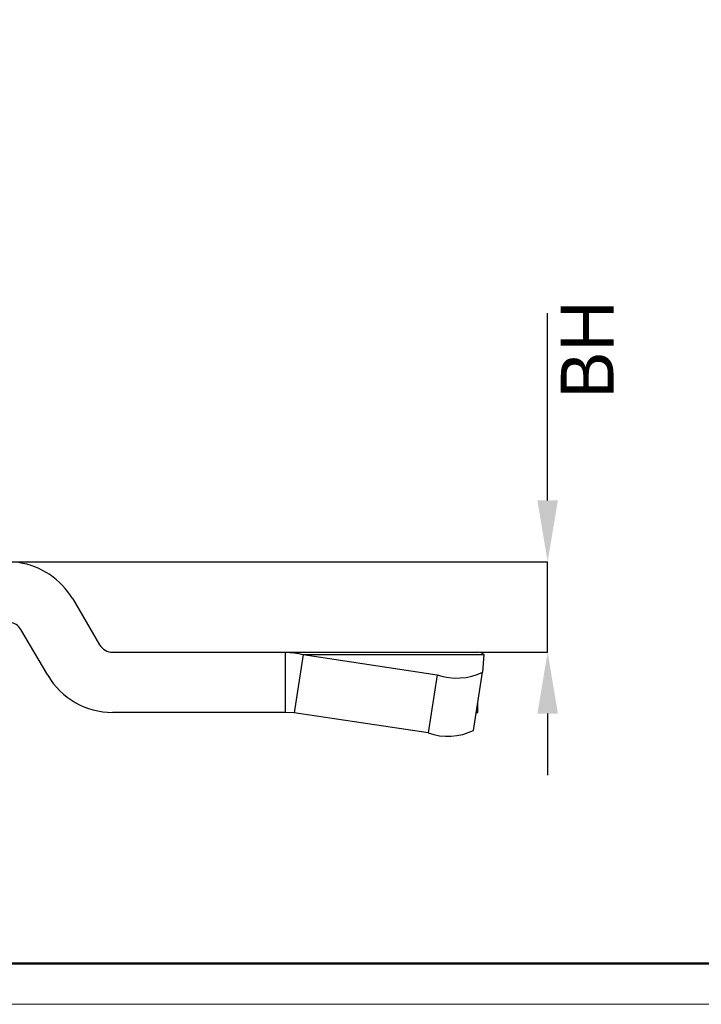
# Model space of a CAD drawing. Header units: millimetres. Extents: x 2687 to 2904, y 1405 to 1558.
# Tile 6 of 9: x 2750 to 2795, y 1405 to 1470. Entities that reach past the tile are written whole.
import ezdxf

# ---------------------------------------------------------------- set-up
doc = ezdxf.new("R2010")
doc.units = ezdxf.units.MM
doc.layers.add('1轮廓实线层', color=7, linetype='Continuous')
doc.layers.add('2细线层', color=3, linetype='Continuous')
doc.layers.add('粗实线层', color=7, linetype='Continuous', lineweight=50)
doc.layers.add('细实线层', color=3, linetype='Continuous', lineweight=18)
doc.styles.add('SLDTEXTSTYLE1', font='txt')
doc.dimstyles.new('SLDDIMSTYLE3', dxfattribs={"dimtxt": 3.5, "dimasz": 4.08, "dimexe": 0, "dimexo": 0.0625, "dimgap": 0.875, "dimtad": 2, "dimdec": 0, "dimrnd": 1e-09, "dimzin": 12, "dimdsep": 46, "dimtxsty": 'SLDTEXTSTYLE1', "dimsah": 1, "dimcen": 0.09, "dimadec": 0, "dimazin": 3, "dimtfac": 1, "dimtmove": 0, "dimatfit": 0, "dimfxl": 1, "dimfrac": 2, "dimtolj": 1, "dimtzin": 12, "dimarcsym": 0})

# ---------------------------------------------------------------- blocks, each defined once
blk = doc.blocks.new('*D9')
at = {"layer": '2细线层', "color": 0, "lineweight": -2, "transparency": 16777216}
for p, q in [((2784.895, 1438.077), (2784.895, 1450.5)), ((2749.107, 1433.997), (2784.895, 1433.997)), ((2784.895, 1427.997), (2784.895, 1433.997)), ((2780.328, 1427.997), (2784.895, 1427.997)), ((2784.895, 1423.917), (2784.895, 1419.837))]:
    blk.add_line(p, q, dxfattribs=at)
at = {"layer": '2细线层', "color": 0, "transparency": 16777216}
for points in [[(2784.215, 1438.077), (2785.575, 1438.077), (2784.895, 1433.997)], [(2784.215, 1423.917), (2785.575, 1423.917), (2784.895, 1427.997)]]:
    blk.add_solid(points, dxfattribs=at)
at = {"layer": 'Defpoints', "color": 0, "transparency": 16777216}
for p in [(2749.045, 1433.997), (2780.265, 1427.997), (2784.895, 1427.997)]:
    blk.add_point(p, dxfattribs=at)
at = {"layer": '2细线层', "color": 0, "transparency": 16777216, "insert": (2785.77, 1448.083), "char_height": 3.5, "attachment_point": 2, "rotation": 90, "style": 'SLDTEXTSTYLE1'}
blk.add_mtext('\\A1;BH', dxfattribs=at)

msp = doc.modelspace()

# ---------------------------------------------------------------- linework, layer by layer
at = {"layer": '1轮廓实线层', "linetype": 'Continuous', "lineweight": 25}
for p, q in [((2753.35492, 1431.53157), (2755.14309, 1428.49039)), ((2751.69498, 1426.46294), (2749.90681, 1429.50412)), ((2756.00512, 1427.99726), (2767.46197, 1427.99726)), ((2767.46197, 1427.99726), (2780.26512, 1427.99726)), ((2767.46197, 1427.99726), (2767.46197, 1423.99726)), ((2768.66999, 1427.84392), (2768.07159, 1423.98022)), ((2768.66999, 1427.84392), (2780.66999, 1427.84392)), ((2768.66999, 1427.84392), (2777.56753, 1426.4975)), ((2780.5816, 1426.68231), (2780.66999, 1427.84392)), ((2777.56753, 1426.4975), (2776.96913, 1422.6338)), ((2779.982, 1422.80825), (2780.5804, 1426.67195)), ((2780.26512, 1423.99726), (2780.26512, 1424.63627)), ((2767.46197, 1423.99726), (2756.00512, 1423.99726)), ((2768.07159, 1423.98022), (2767.46197, 1423.99726)), ((2776.96913, 1422.6338), (2768.07159, 1423.98022)), ((2780.16436, 1423.98839), (2780.26512, 1423.99726))]:
    msp.add_line(p, q, dxfattribs=at)
for centre, radius, start, end in [((2749.04478, 1428.99726), 5, 30.4550483, 81.7167088), ((2749.04478, 1428.99726), 1, 30.4550483, 81.7167088), ((2756.00512, 1428.99726), 1, 210.4550483, 270), ((2756.00512, 1428.99726), 5, 210.4550483, 270), ((2778.85507, 1430.1698), 3.89147, 250.6789339, 296.3382756), ((2778.26272, 1426.39708), 3.9794, 251.0300538, 295.5973807)]:
    msp.add_arc(centre, radius, start, end, dxfattribs=at)
for points in [[(2767.46197, 1427.99726), (2767.66476, 1427.99078), (2768.07034, 1427.97784), (2768.47011, 1427.88856), (2768.66999, 1427.84392)], [(2780.66999, 1427.84392), (2780.60397, 1427.88856), (2780.47191, 1427.97784), (2780.33405, 1427.99078), (2780.26512, 1427.99726)]]:
    msp.add_open_spline(points, degree=3, dxfattribs=at)
at = {"layer": '粗实线层'}
msp.add_lwpolyline([(2699.57511, 1554.48163), (2900.00133, 1554.48163), (2900.00133, 1407.33493), (2699.57511, 1407.33493)], close=True, dxfattribs=at)
at = {"layer": '细实线层'}
msp.add_lwpolyline([(2686.54411, 1558.13672), (2903.65642, 1558.13672), (2903.65642, 1404.62296), (2686.54411, 1404.62296)], close=True, dxfattribs=at)

# ---------------------------------------------------------------- dimensions: what is measured, and where the dimension line sits
at = {"layer": '2细线层'}
dim = msp.add_linear_dim(base=(2784.89507, 1427.99726), p1=(2749.04478, 1433.99726), p2=(2780.26512, 1427.99726), angle=90, text='BH', dimstyle='SLDDIMSTYLE3', dxfattribs=at)
dim.commit()
dim.dimension.update_dxf_attribs({"geometry": '*D9', "text_midpoint": (2784.89507, 1448.08269), "dimtype": 160})

doc.saveas('drawing.dxf')
